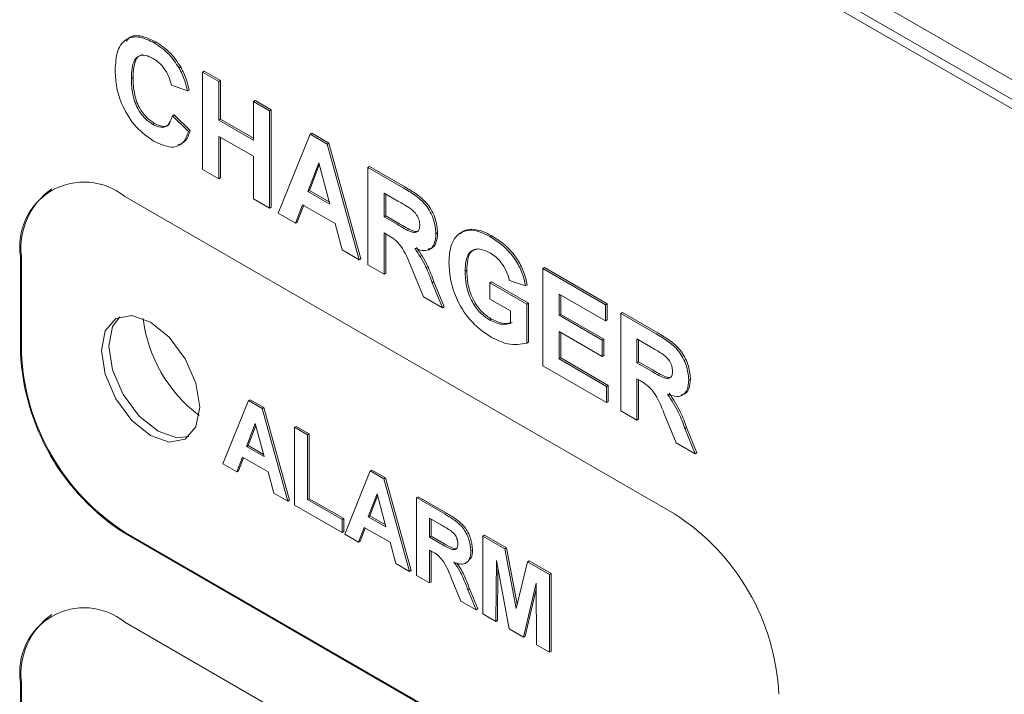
# Paper-space layout '2' of a CAD drawing. Header units: inches. Extents: x 1 to 109, y 1 to 85.
# Tile 46 of 66: x 80.751 to 81.586, y 29.214 to 29.787. Entities that reach past the tile are written whole.
import ezdxf

# ---------------------------------------------------------------- set-up
doc = ezdxf.new("R2010")
doc.units = ezdxf.units.IN
doc.header["$MEASUREMENT"] = 0

psp = doc.layouts.new('2')

# ---------------------------------------------------------------- linework, layer by layer
at = {"color": 7, "linetype": 'Continuous', "lineweight": 15, "ltscale": 5}
for p, q in [((83.42646, 28.67713), (81.24378, 29.93716)), ((81.29215, 29.8926), (83.37811, 28.68841)), ((81.28508, 29.88852), (83.37104, 28.68433)), ((80.86463, 29.76702), (80.86605, 29.76784)), ((80.88571, 29.74582), (80.88713, 29.74663)), ((80.90578, 29.74221), (80.90719, 29.74302)), ((80.90578, 29.65964), (80.90578, 29.74221)), ((80.90578, 29.74221), (80.91953, 29.73427)), ((80.90719, 29.74302), (80.92094, 29.73508)), ((80.84528, 29.73687), (80.8467, 29.73769)), ((80.89295, 29.72633), (80.8792, 29.73109)), ((80.91953, 29.73427), (80.92094, 29.73508)), ((80.91953, 29.73427), (80.91953, 29.70145)), ((80.92094, 29.73508), (80.92094, 29.70227)), ((80.89295, 29.72633), (80.89436, 29.72714)), ((80.94886, 29.71734), (80.95028, 29.71815)), ((80.94886, 29.68452), (80.94886, 29.71734)), ((80.94886, 29.71734), (80.96261, 29.7094)), ((80.95028, 29.71815), (80.96403, 29.71021)), ((80.88011, 29.70515), (80.88153, 29.70597)), ((80.88011, 29.70515), (80.89386, 29.69192)), ((80.88153, 29.70597), (80.89528, 29.69274)), ((80.96261, 29.7094), (80.96403, 29.71021)), ((80.96261, 29.7094), (80.96261, 29.62683)), ((80.96403, 29.71021), (80.96403, 29.62765)), ((80.86359, 29.69776), (80.865, 29.69858)), ((80.91953, 29.70145), (80.92094, 29.70227)), ((80.91953, 29.70145), (80.94886, 29.68452)), ((80.92094, 29.70227), (80.94886, 29.68615)), ((80.89386, 29.69192), (80.89528, 29.69274)), ((80.96995, 29.6226), (80.99697, 29.68956)), ((80.99697, 29.68956), (80.99839, 29.69038)), ((80.99697, 29.68956), (81.01154, 29.68115)), ((80.99839, 29.69038), (81.01295, 29.68197)), ((80.94886, 29.67076), (80.91953, 29.68769)), ((80.91953, 29.68769), (80.91953, 29.6517)), ((80.92094, 29.68688), (80.92094, 29.65252)), ((81.01154, 29.68115), (81.01295, 29.68197)), ((81.01154, 29.68115), (81.0387, 29.58291)), ((81.01295, 29.68197), (81.04011, 29.58373)), ((80.94886, 29.63477), (80.94886, 29.67076)), ((81.00432, 29.66521), (80.99495, 29.64098)), ((81.00477, 29.66353), (80.99637, 29.64179)), ((81.01372, 29.63015), (81.00432, 29.66521)), ((80.91953, 29.6517), (80.90578, 29.65964)), ((81.04603, 29.66124), (81.04744, 29.66206)), ((81.04603, 29.57868), (81.04603, 29.66124)), ((81.04603, 29.66124), (81.07603, 29.64392)), ((81.04744, 29.66206), (81.07745, 29.64474)), ((80.91953, 29.6517), (80.92094, 29.65252)), ((80.99495, 29.64098), (80.99637, 29.64179)), ((80.99495, 29.64098), (81.01372, 29.63015)), ((80.99637, 29.64179), (81.0132, 29.63208)), ((81.07147, 29.6328), (81.05978, 29.63955)), ((81.05978, 29.63955), (81.05978, 29.61943)), ((81.06119, 29.63873), (81.06119, 29.62025)), ((81.30629, 29.36725), (80.8396, 29.63665)), ((80.96261, 29.62683), (80.94886, 29.63477)), ((80.96261, 29.62683), (80.96403, 29.62765)), ((80.98461, 29.61413), (80.96995, 29.6226)), ((80.99064, 29.62971), (80.98461, 29.61413)), ((80.99154, 29.62919), (80.98603, 29.61495)), ((81.01809, 29.61386), (80.99064, 29.62971)), ((80.98461, 29.61413), (80.98603, 29.61495)), ((81.02412, 29.59133), (81.01809, 29.61386)), ((81.05978, 29.61943), (81.06119, 29.62025)), ((81.05978, 29.61943), (81.07085, 29.61304)), ((81.06119, 29.62025), (81.07226, 29.61386)), ((81.06286, 29.60389), (81.05978, 29.60567)), ((81.05978, 29.60567), (81.05978, 29.57074)), ((81.10378, 29.60503), (81.10519, 29.60585)), ((81.13292, 29.60805), (81.13434, 29.60887)), ((81.06119, 29.60486), (81.06119, 29.57156)), ((81.14983, 29.60238), (81.15124, 29.6032)), ((81.0387, 29.58291), (81.02412, 29.59133)), ((80.75121, 29.58561), (80.75121, 29.50396)), ((80.75192, 29.58602), (80.75192, 29.50436)), ((81.0387, 29.58291), (81.04011, 29.58373)), ((81.05978, 29.57074), (81.04603, 29.57868)), ((81.05978, 29.57074), (81.06119, 29.57156)), ((81.09321, 29.55144), (81.08304, 29.57605)), ((81.12853, 29.5733), (81.12994, 29.57411)), ((81.19453, 29.57552), (81.19594, 29.57634)), ((81.19453, 29.49295), (81.19453, 29.57552)), ((81.19453, 29.57552), (81.24769, 29.54483)), ((81.19594, 29.57634), (81.24911, 29.54564)), ((81.10061, 29.56351), (81.10203, 29.56433)), ((81.10061, 29.56351), (81.10928, 29.54217)), ((81.10203, 29.56433), (81.11069, 29.54298)), ((81.14961, 29.56334), (81.15102, 29.56416)), ((81.14961, 29.54958), (81.14961, 29.56334)), ((81.14961, 29.56334), (81.18078, 29.54535)), ((81.15102, 29.56416), (81.18219, 29.54617)), ((81.17986, 29.5607), (81.16611, 29.56546)), ((81.17986, 29.5607), (81.18127, 29.56151)), ((81.10928, 29.54217), (81.09321, 29.55144)), ((81.16703, 29.53953), (81.14961, 29.54958)), ((81.24769, 29.53107), (81.20828, 29.55382)), ((81.20828, 29.55382), (81.20828, 29.53583)), ((81.20969, 29.553), (81.20969, 29.53664)), ((81.10928, 29.54217), (81.11069, 29.54298)), ((81.16703, 29.52876), (81.16703, 29.53953)), ((81.18078, 29.54535), (81.18219, 29.54617)), ((81.18078, 29.54535), (81.18078, 29.51219)), ((81.18219, 29.54617), (81.18219, 29.513)), ((81.24769, 29.54483), (81.24911, 29.54564)), ((81.24769, 29.54483), (81.24769, 29.53107)), ((81.24911, 29.54564), (81.24911, 29.53188)), ((81.26053, 29.53742), (81.26194, 29.53824)), ((81.26194, 29.53824), (81.29195, 29.52091)), ((81.14961, 29.53159), (81.15103, 29.5324)), ((81.20828, 29.53583), (81.20969, 29.53664)), ((81.20828, 29.53583), (81.24494, 29.51466)), ((81.20969, 29.53664), (81.24636, 29.51548)), ((81.24769, 29.53107), (81.24911, 29.53188)), ((81.26053, 29.45485), (81.26053, 29.53742)), ((81.26053, 29.53742), (81.29053, 29.5201)), ((81.24494, 29.5009), (81.20828, 29.52206)), ((81.20828, 29.52206), (81.20828, 29.49878)), ((81.18078, 29.51219), (81.18219, 29.513)), ((81.20969, 29.52125), (81.20969, 29.49959)), ((81.24494, 29.51466), (81.24636, 29.51548)), ((81.24494, 29.51466), (81.24494, 29.5009)), ((81.24636, 29.51548), (81.24636, 29.50171)), ((81.28596, 29.50897), (81.27428, 29.51572)), ((81.27428, 29.51572), (81.27428, 29.49561)), ((81.27569, 29.5149), (81.27569, 29.49643)), ((81.20828, 29.49878), (81.20969, 29.49959)), ((81.20828, 29.49878), (81.24861, 29.47549)), ((81.20969, 29.49959), (81.25002, 29.47631)), ((81.24494, 29.5009), (81.24636, 29.50171)), ((81.27428, 29.49561), (81.27569, 29.49643)), ((81.27569, 29.49643), (81.28676, 29.49003)), ((81.24861, 29.46173), (81.19453, 29.49295)), ((81.27428, 29.49561), (81.28535, 29.48922)), ((81.27736, 29.48007), (81.27428, 29.48185)), ((81.27428, 29.48185), (81.27428, 29.44692)), ((81.27569, 29.48103), (81.27569, 29.44773)), ((81.31827, 29.48121), (81.31969, 29.48202)), ((81.24861, 29.47549), (81.25002, 29.47631)), ((81.24861, 29.47549), (81.24861, 29.46173)), ((81.25002, 29.47631), (81.25002, 29.46255)), ((80.92294, 29.40983), (80.94456, 29.4634)), ((80.94456, 29.4634), (80.94597, 29.46421)), ((80.94456, 29.4634), (80.95621, 29.45667)), ((80.94597, 29.46421), (80.95763, 29.45748)), ((80.95621, 29.45667), (80.95763, 29.45748)), ((80.95621, 29.45667), (80.97794, 29.37808)), ((80.95763, 29.45748), (80.97935, 29.37889)), ((81.24861, 29.46173), (81.25002, 29.46255)), ((81.27428, 29.44692), (81.26053, 29.45485)), ((81.27428, 29.44692), (81.27569, 29.44773)), ((81.30771, 29.42762), (81.29754, 29.45223)), ((80.95044, 29.44391), (80.94294, 29.42453)), ((80.95089, 29.44223), (80.94436, 29.42534)), ((80.95795, 29.41586), (80.95044, 29.44391)), ((80.9838, 29.44074), (80.98522, 29.44156)), ((80.9838, 29.37469), (80.9838, 29.44074)), ((80.9838, 29.44074), (80.9948, 29.43439)), ((80.98522, 29.44156), (80.99622, 29.43521)), ((81.31511, 29.43968), (81.31652, 29.4405)), ((81.31511, 29.43968), (81.32378, 29.41834)), ((81.31652, 29.4405), (81.32519, 29.41916)), ((80.9948, 29.43439), (80.99622, 29.43521)), ((80.9948, 29.43439), (80.9948, 29.37935)), ((80.99622, 29.43521), (80.99622, 29.38016)), ((80.94294, 29.42453), (80.94436, 29.42534)), ((80.94294, 29.42453), (80.95795, 29.41586)), ((80.94436, 29.42534), (80.95744, 29.41779)), ((81.32378, 29.41834), (81.30771, 29.42762)), ((80.93949, 29.41551), (80.93467, 29.40305)), ((80.94039, 29.41499), (80.93608, 29.40387)), ((80.96145, 29.40284), (80.93949, 29.41551)), ((81.32378, 29.41834), (81.32519, 29.41916)), ((80.93467, 29.40305), (80.92294, 29.40983)), ((81.04796, 29.40371), (81.04937, 29.40452)), ((81.04937, 29.40452), (81.06102, 29.39779)), ((80.93467, 29.40305), (80.93608, 29.40387)), ((80.96627, 29.38481), (80.96145, 29.40284)), ((81.02634, 29.35014), (81.04796, 29.40371)), ((81.04796, 29.40371), (81.05961, 29.39698)), ((81.05961, 29.39698), (81.06102, 29.39779)), ((81.05961, 29.39698), (81.08134, 29.31839)), ((81.06102, 29.39779), (81.08275, 29.3192)), ((80.97794, 29.37808), (80.96627, 29.38481)), ((80.9948, 29.37935), (80.99622, 29.38016)), ((80.9948, 29.37935), (81.02414, 29.36241)), ((80.99622, 29.38016), (81.02555, 29.36323)), ((81.05384, 29.38422), (81.04634, 29.36484)), ((81.05429, 29.38254), (81.04776, 29.36565)), ((81.06135, 29.35617), (81.05384, 29.38422)), ((81.0872, 29.38105), (81.08862, 29.38187)), ((81.0872, 29.315), (81.0872, 29.38105)), ((81.0872, 29.38105), (81.11121, 29.36719)), ((81.08862, 29.38187), (81.11262, 29.36801)), ((80.97794, 29.37808), (80.97935, 29.37889)), ((81.02414, 29.35141), (80.9838, 29.37469)), ((81.02414, 29.36241), (81.02555, 29.36323)), ((81.02555, 29.36323), (81.02555, 29.35222)), ((81.04634, 29.36484), (81.04776, 29.36565)), ((81.04634, 29.36484), (81.06135, 29.35617)), ((81.04776, 29.36565), (81.06083, 29.3581)), ((81.10755, 29.35829), (81.0982, 29.36369)), ((81.0982, 29.36369), (81.0982, 29.3476)), ((81.09962, 29.36288), (81.09962, 29.34842)), ((81.02414, 29.36241), (81.02414, 29.35141)), ((81.04289, 29.35582), (81.03807, 29.34336)), ((81.04379, 29.3553), (81.03948, 29.34418)), ((81.06485, 29.34315), (81.04289, 29.35582)), ((80.8396, 29.35086), (81.30629, 29.08146)), ((80.84031, 29.35127), (81.307, 29.08186)), ((81.02414, 29.35141), (81.02555, 29.35222)), ((81.03807, 29.34336), (81.02634, 29.35014)), ((81.0982, 29.3476), (81.09962, 29.34842)), ((81.0982, 29.3476), (81.10706, 29.34249)), ((81.09962, 29.34842), (81.10847, 29.34331)), ((81.14367, 29.34845), (81.14508, 29.34927)), ((81.14367, 29.2824), (81.14367, 29.34845)), ((81.14367, 29.34845), (81.16228, 29.33771)), ((81.14508, 29.34927), (81.16369, 29.33853)), ((81.03807, 29.34336), (81.03948, 29.34418)), ((81.06967, 29.32512), (81.06485, 29.34315)), ((81.16228, 29.33771), (81.16369, 29.33853)), ((81.16228, 29.33771), (81.1719, 29.2871)), ((81.16369, 29.33853), (81.17278, 29.29072)), ((81.10066, 29.33517), (81.0982, 29.33659)), ((81.0982, 29.33659), (81.0982, 29.30865)), ((81.09962, 29.33578), (81.09962, 29.30947)), ((81.1334, 29.33608), (81.13482, 29.3369)), ((81.08134, 29.31839), (81.06967, 29.32512)), ((81.15503, 29.32784), (81.15467, 29.27605)), ((81.16577, 29.26964), (81.15503, 29.32784)), ((81.1719, 29.2871), (81.18153, 29.3266)), ((81.18153, 29.3266), (81.18294, 29.32742)), ((81.18153, 29.3266), (81.20013, 29.31586)), ((81.18294, 29.32742), (81.20155, 29.31667)), ((81.08134, 29.31839), (81.08275, 29.3192)), ((81.0982, 29.30865), (81.0872, 29.315)), ((81.12495, 29.29321), (81.11681, 29.3129)), ((81.15639, 29.32049), (81.15608, 29.27687)), ((81.20013, 29.31586), (81.20155, 29.31667)), ((81.20013, 29.31586), (81.20013, 29.24981)), ((81.20155, 29.31667), (81.20155, 29.25062)), ((81.0982, 29.30865), (81.09962, 29.30947)), ((81.18877, 29.30837), (81.17803, 29.26256)), ((81.18913, 29.25616), (81.18877, 29.30837)), ((81.13087, 29.30286), (81.13228, 29.30368)), ((81.13087, 29.30286), (81.1378, 29.28579)), ((81.13228, 29.30368), (81.13922, 29.28661)), ((81.1888, 29.3033), (81.17944, 29.26338)), ((81.1378, 29.28579), (81.12495, 29.29321)), ((81.1378, 29.28579), (81.13922, 29.28661)), ((81.15467, 29.27605), (81.14367, 29.2824)), ((81.30629, 29.00593), (80.83961, 29.27533)), ((81.15467, 29.27605), (81.15608, 29.27687)), ((81.17803, 29.26256), (81.16577, 29.26964)), ((81.17803, 29.26256), (81.17944, 29.26338)), ((81.20013, 29.24981), (81.18913, 29.25616)), ((81.20013, 29.24981), (81.20155, 29.25062)), ((80.75122, 29.22429), (80.75123, 28.24443)), ((80.75193, 29.22469), (80.75193, 28.24484))]:
    psp.add_line(p, q, dxfattribs=at)
at = {"color": 7, "linetype": 'Continuous', "lineweight": 15, "ltscale": 5, "flags": 128}
for points in [[(80.90324, 29.45783), (80.90007, 29.44123), (80.89102, 29.43082), (80.87749, 29.42819), (80.86153, 29.43374), (80.84556, 29.44663), (80.83202, 29.46488), (80.82298, 29.48573), (80.81981, 29.506), (80.82298, 29.5226), (80.83202, 29.53301), (80.84556, 29.53564), (80.86152, 29.53009), (80.87749, 29.51721), (80.89102, 29.49895), (80.90007, 29.4781), (80.90324, 29.45783)], [(80.89403, 29.43296), (80.88385, 29.43187), (80.86789, 29.43742), (80.85192, 29.4503), (80.83839, 29.46856), (80.82935, 29.48941), (80.82617, 29.50968), (80.82934, 29.52628), (80.83538, 29.53455)]]:
    psp.add_lwpolyline(points, dxfattribs=at)
at = {"color": 7, "linetype": 'Continuous', "lineweight": 15, "ltscale": 25}
for centre, radius, start, end in [((80.80509, 29.59435), 0.05459, 50.79808, 189.2154), ((80.81317, 29.59278), 0.06162, 125.01362, 186.29961), ((80.97699, 29.54856), 0.12279, 187.18576, 232.80307), ((80.94311, 29.51269), 0.1921, 182.60593, 237.39498), ((80.94382, 29.5131), 0.1921, 182.60593, 237.39498), ((81.20278, 29.20542), 0.1921, 2.60593, 57.39498), ((80.8051, 29.23303), 0.05459, 50.79799, 189.21483), ((80.81318, 29.23146), 0.06162, 125.01351, 186.29922)]:
    psp.add_arc(centre, radius, start, end, dxfattribs=at)
at = {"color": 7, "linetype": 'Continuous', "lineweight": 15, "ltscale": 5}
for points, knots in [([(80.83153, 29.7436), (80.83185, 29.74949), (80.83249, 29.76121), (80.84052, 29.77141), (80.85227, 29.77304), (80.86051, 29.76903), (80.86463, 29.76702)], [0, 0, 0, 0, 0.280688, 0.559622, 0.779535, 1, 1, 1, 1]), ([(80.84117, 29.76842), (80.84188, 29.76947), (80.8446, 29.77351), (80.8539, 29.77357), (80.86199, 29.76975), (80.86605, 29.76784)], [0, 0, 0, 0, 0.150491, 0.574714, 1, 1, 1, 1]), ([(80.86463, 29.76702), (80.86902, 29.76412), (80.87686, 29.75893), (80.88301, 29.74982), (80.88571, 29.74582)], [0, 0, 0, 0, 0.5599132, 1, 1, 1, 1]), ([(80.86605, 29.76784), (80.87043, 29.76493), (80.87827, 29.75975), (80.88442, 29.75064), (80.88713, 29.74663)], [0, 0, 0, 0, 0.559913, 1, 1, 1, 1]), ([(80.86367, 29.75381), (80.86153, 29.75486), (80.85726, 29.75694), (80.8516, 29.75635), (80.84584, 29.75097), (80.84551, 29.74268), (80.84528, 29.73687)], [0, 0, 0, 0, 0.18715, 0.3739802, 0.5607377, 1, 1, 1, 1]), ([(80.85508, 29.7568), (80.85447, 29.75679), (80.85197, 29.75672), (80.84739, 29.75143), (80.84698, 29.74336), (80.8467, 29.73769)], [0, 0, 0, 0, 0.088216, 0.360225, 1, 1, 1, 1]), ([(80.8792, 29.73109), (80.87856, 29.73365), (80.8773, 29.73876), (80.87309, 29.74565), (80.86836, 29.75078), (80.86524, 29.7528), (80.86367, 29.75381)], [0, 0, 0, 0, 0.27983, 0.559275, 0.779493, 1, 1, 1, 1]), ([(80.86414, 29.68368), (80.85904, 29.68727), (80.84884, 29.69445), (80.83767, 29.71228), (80.8322, 29.72937), (80.83176, 29.73886), (80.83153, 29.7436)], [0, 0, 0, 0, 0.2795713, 0.5587081, 0.7790526, 1, 1, 1, 1]), ([(80.88571, 29.74582), (80.88753, 29.7422), (80.89078, 29.73573), (80.89228, 29.7292), (80.89295, 29.72633)], [0, 0, 0, 0, 0.55896, 1, 1, 1, 1]), ([(80.88713, 29.74663), (80.88895, 29.74302), (80.8922, 29.73654), (80.8937, 29.73002), (80.89436, 29.72714)], [0, 0, 0, 0, 0.55896, 1, 1, 1, 1]), ([(80.84528, 29.73687), (80.84539, 29.73305), (80.84561, 29.72542), (80.84891, 29.71336), (80.85587, 29.70311), (80.86101, 29.69954), (80.86359, 29.69776)], [0, 0, 0, 0, 0.281346, 0.560537, 0.780083, 1, 1, 1, 1]), ([(80.8467, 29.73769), (80.84681, 29.73386), (80.84702, 29.72624), (80.85032, 29.71417), (80.85728, 29.70392), (80.86243, 29.70036), (80.865, 29.69858)], [0, 0, 0, 0, 0.281346, 0.560537, 0.780083, 1, 1, 1, 1]), ([(80.86359, 29.69776), (80.86584, 29.69672), (80.87034, 29.69464), (80.87715, 29.69648), (80.87899, 29.70187), (80.88011, 29.70515)], [0, 0, 0, 0, 0.2804733, 0.5604546, 1, 1, 1, 1]), ([(80.865, 29.69858), (80.86721, 29.69759), (80.87163, 29.69561), (80.87656, 29.69622), (80.87771, 29.69878), (80.878, 29.69944)], [0, 0, 0, 0, 0.427479, 0.854208, 1, 1, 1, 1]), ([(80.89386, 29.69192), (80.89259, 29.68857), (80.89004, 29.68188), (80.87992, 29.67646), (80.87013, 29.68094), (80.86414, 29.68368)], [0, 0, 0, 0, 0.281276, 0.561399, 1, 1, 1, 1]), ([(80.89528, 29.69274), (80.89408, 29.68922), (80.892, 29.68311), (80.88686, 29.68128), (80.88469, 29.68051)], [0, 0, 0, 0, 0.576472, 1, 1, 1, 1]), ([(81.07603, 29.64392), (81.07928, 29.64199), (81.08575, 29.63813), (81.09403, 29.63138), (81.09908, 29.62353), (81.1028, 29.61507), (81.10339, 29.60904), (81.10378, 29.60503)], [0, 0, 0, 0, 0.251138, 0.500538, 0.625743, 0.751054, 1, 1, 1, 1]), ([(81.07745, 29.64474), (81.0807, 29.6428), (81.08717, 29.63895), (81.09545, 29.63219), (81.10049, 29.62435), (81.10422, 29.61589), (81.1048, 29.60986), (81.10519, 29.60585)], [0, 0, 0, 0, 0.251138, 0.500538, 0.625743, 0.751054, 1, 1, 1, 1]), ([(81.08239, 29.62623), (81.08036, 29.6275), (81.07671, 29.62979), (81.07307, 29.63188), (81.07147, 29.6328)], [0, 0, 0, 0, 0.559921, 1, 1, 1, 1]), ([(81.09003, 29.61224), (81.08993, 29.61364), (81.08974, 29.61644), (81.08713, 29.62203), (81.08419, 29.62463), (81.08239, 29.62623)], [0, 0, 0, 0, 0.281084, 0.561281, 1, 1, 1, 1]), ([(81.07226, 29.61386), (81.07629, 29.61141), (81.08131, 29.60836), (81.08715, 29.60661), (81.08852, 29.60725), (81.08914, 29.60753)], [0, 0, 0, 0, 0.687728, 0.859088, 1, 1, 1, 1]), ([(81.07085, 29.61304), (81.0749, 29.61055), (81.07996, 29.60743), (81.08586, 29.60583), (81.0883, 29.60661), (81.08983, 29.60885), (81.08996, 29.61111), (81.09003, 29.61224)], [0, 0, 0, 0, 0.500908, 0.625718, 0.750365, 0.875021, 1, 1, 1, 1]), ([(81.10378, 29.60503), (81.10354, 29.60198), (81.10307, 29.59588), (81.09842, 29.59104), (81.09221, 29.59048), (81.08797, 29.59194), (81.08585, 29.59268)], [0, 0, 0, 0, 0.279943, 0.558974, 0.779184, 1, 1, 1, 1]), ([(81.10519, 29.60585), (81.10494, 29.60285), (81.10442, 29.59686), (81.1009, 29.59233), (81.09788, 29.59218), (81.09726, 29.59215)], [0, 0, 0, 0, 0.443948, 0.886447, 1, 1, 1, 1]), ([(81.11478, 29.58055), (81.11501, 29.5847), (81.11547, 29.59298), (81.11946, 29.60184), (81.12544, 29.60712), (81.13043, 29.60774), (81.13292, 29.60805)], [0, 0, 0, 0, 0.280146, 0.55998, 0.779944, 1, 1, 1, 1]), ([(81.12427, 29.60486), (81.12519, 29.60576), (81.12786, 29.60836), (81.13178, 29.60867), (81.13434, 29.60887)], [0, 0, 0, 0, 0.345984, 1, 1, 1, 1]), ([(81.13292, 29.60805), (81.13597, 29.60767), (81.14142, 29.60698), (81.14725, 29.60379), (81.14983, 29.60238)], [0, 0, 0, 0, 0.559238, 1, 1, 1, 1]), ([(81.13434, 29.60887), (81.13739, 29.60849), (81.14283, 29.6078), (81.14867, 29.60461), (81.15124, 29.6032)], [0, 0, 0, 0, 0.559238, 1, 1, 1, 1]), ([(81.08304, 29.57605), (81.08046, 29.58255), (81.07688, 29.59158), (81.06865, 29.60063), (81.06479, 29.6028), (81.06286, 29.60389)], [0, 0, 0, 0, 0.560986, 0.779305, 1, 1, 1, 1]), ([(81.14983, 29.60238), (81.15359, 29.60001), (81.16109, 29.59527), (81.17084, 29.58438), (81.17733, 29.572), (81.17901, 29.56447), (81.17986, 29.5607)], [0, 0, 0, 0, 0.280674, 0.55986, 0.779759, 1, 1, 1, 1]), ([(81.15124, 29.6032), (81.155, 29.60082), (81.16251, 29.59609), (81.17226, 29.5852), (81.17874, 29.57282), (81.18043, 29.56528), (81.18127, 29.56151)], [0, 0, 0, 0, 0.280674, 0.55986, 0.779759, 1, 1, 1, 1]), ([(81.08585, 29.59268), (81.08921, 29.58746), (81.09525, 29.57813), (81.09897, 29.56799), (81.10061, 29.56351)], [0, 0, 0, 0, 0.558188, 1, 1, 1, 1]), ([(81.08726, 29.59349), (81.09063, 29.58828), (81.09666, 29.57895), (81.10038, 29.56881), (81.10203, 29.56433)], [0, 0, 0, 0, 0.558188, 1, 1, 1, 1]), ([(81.14964, 29.58873), (81.14623, 29.59033), (81.13942, 29.59352), (81.13195, 29.59009), (81.12889, 29.5823), (81.12865, 29.5763), (81.12853, 29.5733)], [0, 0, 0, 0, 0.279802, 0.558331, 0.778826, 1, 1, 1, 1]), ([(81.13893, 29.59195), (81.13698, 29.59147), (81.13282, 29.59044), (81.13035, 29.58301), (81.13008, 29.57708), (81.12994, 29.57411)], [0, 0, 0, 0, 0.306637, 0.652785, 1, 1, 1, 1]), ([(81.16611, 29.56546), (81.16538, 29.56812), (81.16391, 29.57343), (81.15945, 29.58049), (81.15449, 29.58564), (81.15126, 29.5877), (81.14964, 29.58873)], [0, 0, 0, 0, 0.279821, 0.559279, 0.779466, 1, 1, 1, 1]), ([(81.1506, 29.51725), (81.14515, 29.52096), (81.13428, 29.52835), (81.12174, 29.54693), (81.11578, 29.56524), (81.11511, 29.57545), (81.11478, 29.58055)], [0, 0, 0, 0, 0.280091, 0.558748, 0.779191, 1, 1, 1, 1]), ([(81.12853, 29.5733), (81.12869, 29.56914), (81.12902, 29.56086), (81.1336, 29.54778), (81.14132, 29.53722), (81.14685, 29.53347), (81.14961, 29.53159)], [0, 0, 0, 0, 0.281036, 0.560006, 0.779769, 1, 1, 1, 1]), ([(81.12994, 29.57411), (81.13011, 29.56996), (81.13043, 29.56168), (81.13501, 29.5486), (81.14274, 29.53804), (81.14826, 29.53428), (81.15103, 29.5324)], [0, 0, 0, 0, 0.281036, 0.560006, 0.779769, 1, 1, 1, 1]), ([(81.14961, 29.53159), (81.15313, 29.53007), (81.15943, 29.52735), (81.1647, 29.52833), (81.16703, 29.52876)], [0, 0, 0, 0, 0.559098, 1, 1, 1, 1]), ([(81.15103, 29.5324), (81.15455, 29.53088), (81.16084, 29.52817), (81.16612, 29.52914), (81.16844, 29.52958)], [0, 0, 0, 0, 0.559098, 1, 1, 1, 1]), ([(81.18078, 29.51219), (81.17561, 29.51127), (81.16638, 29.50962), (81.15543, 29.51492), (81.1506, 29.51725)], [0, 0, 0, 0, 0.558963, 1, 1, 1, 1]), ([(81.29053, 29.5201), (81.29378, 29.51816), (81.30025, 29.51431), (81.30853, 29.50755), (81.31357, 29.49971), (81.3173, 29.49125), (81.31789, 29.48522), (81.31827, 29.48121)], [0, 0, 0, 0, 0.251138, 0.500538, 0.625743, 0.751054, 1, 1, 1, 1]), ([(81.29195, 29.52091), (81.29519, 29.51898), (81.30166, 29.51513), (81.30994, 29.50837), (81.31499, 29.50052), (81.31871, 29.49206), (81.3193, 29.48603), (81.31969, 29.48202)], [0, 0, 0, 0, 0.251138, 0.500538, 0.625743, 0.751054, 1, 1, 1, 1]), ([(81.29689, 29.5024), (81.29485, 29.50368), (81.29121, 29.50596), (81.28757, 29.50805), (81.28596, 29.50897)], [0, 0, 0, 0, 0.559921, 1, 1, 1, 1]), ([(81.30453, 29.48842), (81.30443, 29.48982), (81.30424, 29.49262), (81.30162, 29.4982), (81.29868, 29.50081), (81.29689, 29.5024)], [0, 0, 0, 0, 0.281084, 0.561281, 1, 1, 1, 1]), ([(81.28535, 29.48922), (81.2894, 29.48672), (81.29445, 29.4836), (81.30035, 29.48201), (81.3028, 29.48278), (81.30433, 29.48503), (81.30446, 29.48729), (81.30453, 29.48842)], [0, 0, 0, 0, 0.500908, 0.625718, 0.750365, 0.875021, 1, 1, 1, 1]), ([(81.28676, 29.49003), (81.29078, 29.48759), (81.29581, 29.48453), (81.30164, 29.48278), (81.30302, 29.48342), (81.30364, 29.48371)], [0, 0, 0, 0, 0.687728, 0.859088, 1, 1, 1, 1]), ([(81.29754, 29.45223), (81.29496, 29.45873), (81.29138, 29.46775), (81.28315, 29.4768), (81.27929, 29.47898), (81.27736, 29.48007)], [0, 0, 0, 0, 0.560986, 0.779305, 1, 1, 1, 1]), ([(81.31827, 29.48121), (81.31804, 29.47815), (81.31757, 29.47206), (81.31292, 29.46722), (81.30671, 29.46666), (81.30247, 29.46812), (81.30034, 29.46885)], [0, 0, 0, 0, 0.279943, 0.558974, 0.779184, 1, 1, 1, 1]), ([(81.31969, 29.48202), (81.31943, 29.47903), (81.31892, 29.47304), (81.31539, 29.46851), (81.31238, 29.46835), (81.31176, 29.46832)], [0, 0, 0, 0, 0.443948, 0.886447, 1, 1, 1, 1]), ([(81.30034, 29.46885), (81.30371, 29.46364), (81.30975, 29.45431), (81.31347, 29.44417), (81.31511, 29.43968)], [0, 0, 0, 0, 0.558188, 1, 1, 1, 1]), ([(81.30176, 29.46967), (81.30513, 29.46446), (81.31116, 29.45512), (81.31488, 29.44498), (81.31652, 29.4405)], [0, 0, 0, 0, 0.558188, 1, 1, 1, 1]), ([(81.11121, 29.36719), (81.1138, 29.36565), (81.11898, 29.36256), (81.1256, 29.35716), (81.12964, 29.35088), (81.13262, 29.34411), (81.13309, 29.33929), (81.1334, 29.33608)], [0, 0, 0, 0, 0.251138, 0.500538, 0.625743, 0.751054, 1, 1, 1, 1]), ([(81.11262, 29.36801), (81.11522, 29.36646), (81.12039, 29.36338), (81.12702, 29.35797), (81.13105, 29.3517), (81.13403, 29.34493), (81.1345, 29.34011), (81.13482, 29.3369)], [0, 0, 0, 0, 0.251138, 0.500538, 0.625743, 0.751054, 1, 1, 1, 1]), ([(81.11629, 29.35304), (81.11466, 29.35406), (81.11175, 29.35588), (81.10883, 29.35756), (81.10755, 29.35829)], [0, 0, 0, 0, 0.559921, 1, 1, 1, 1]), ([(81.1224, 29.34185), (81.12232, 29.34297), (81.12217, 29.34521), (81.12008, 29.34968), (81.11773, 29.35176), (81.11629, 29.35304)], [0, 0, 0, 0, 0.281084, 0.561281, 1, 1, 1, 1]), ([(81.10706, 29.34249), (81.1103, 29.34049), (81.11434, 29.338), (81.11906, 29.33672), (81.12102, 29.33734), (81.12225, 29.33914), (81.12235, 29.34094), (81.1224, 29.34185)], [0, 0, 0, 0, 0.500908, 0.625718, 0.750365, 0.875021, 1, 1, 1, 1]), ([(81.10847, 29.34331), (81.11169, 29.34135), (81.11571, 29.33891), (81.12038, 29.33751), (81.12148, 29.33802), (81.12198, 29.33825)], [0, 0, 0, 0, 0.687728, 0.859088, 1, 1, 1, 1]), ([(81.11681, 29.3129), (81.11475, 29.3181), (81.11189, 29.32532), (81.1053, 29.33256), (81.10221, 29.3343), (81.10066, 29.33517)], [0, 0, 0, 0, 0.560986, 0.779305, 1, 1, 1, 1]), ([(81.1334, 29.33608), (81.13321, 29.33364), (81.13284, 29.32876), (81.12911, 29.32489), (81.12415, 29.32444), (81.12075, 29.32561), (81.11906, 29.3262)], [0, 0, 0, 0, 0.2799434, 0.5589736, 0.7791835, 1, 1, 1, 1]), ([(81.13482, 29.3369), (81.13476, 29.33429), (81.13467, 29.33072), (81.13279, 29.32906), (81.13228, 29.32861)], [0, 0, 0, 0, 0.729861, 1, 1, 1, 1]), ([(81.11906, 29.3262), (81.1208, 29.32376), (81.12367, 29.31974), (81.12661, 29.31349), (81.12882, 29.30819), (81.13019, 29.30464), (81.13087, 29.30286)], [0, 0, 0, 0, 0.339561, 0.559573, 0.779778, 1, 1, 1, 1]), ([(81.12145, 29.32553), (81.12284, 29.32357), (81.12536, 29.32003), (81.12802, 29.3143), (81.13023, 29.30901), (81.1316, 29.30546), (81.13228, 29.30368)], [0, 0, 0, 0, 0.291927, 0.527807, 0.763894, 1, 1, 1, 1])]:
    psp.add_open_spline(points, degree=3, knots=knots, dxfattribs=at)

doc.saveas('drawing.dxf')
